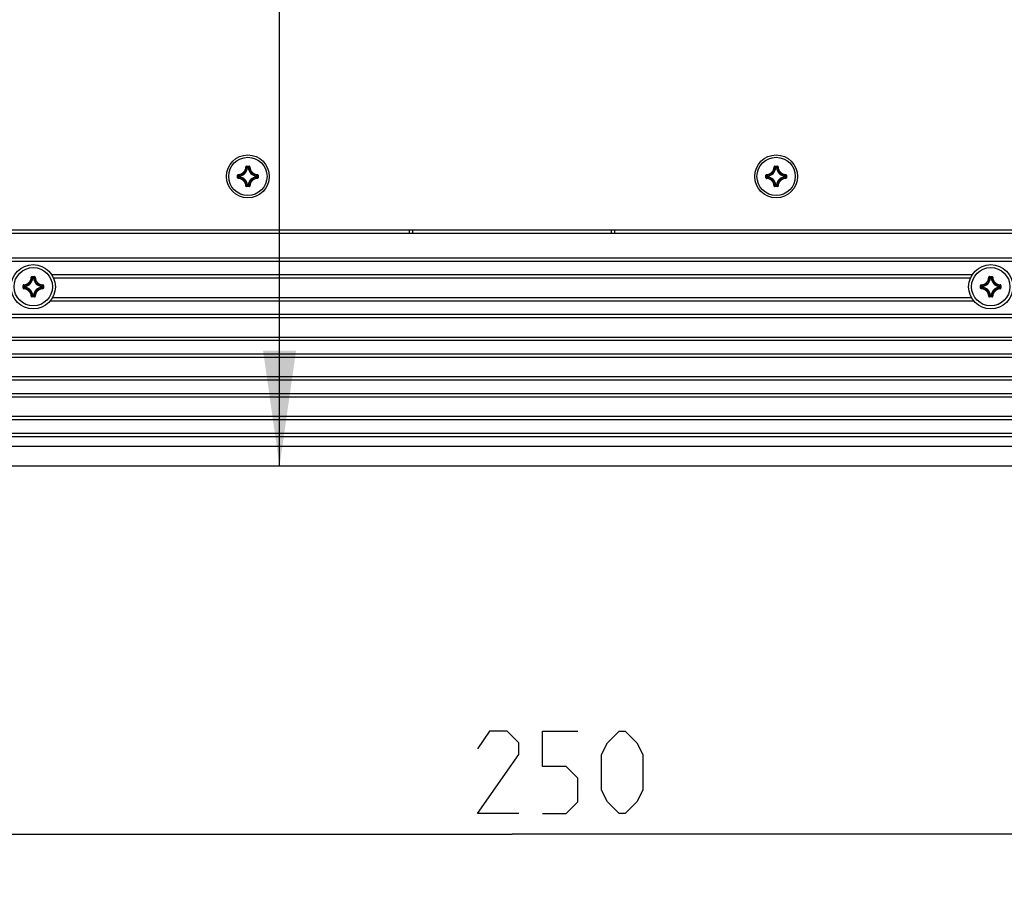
# Model space of a CAD drawing. Header units: millimetres. Extents: x 0 to 420, y 0 to 297.
# Tile 87 of 114: x 269 to 299, y 153 to 179. Entities that reach past the tile are written whole.
import ezdxf

# ---------------------------------------------------------------- set-up
doc = ezdxf.new("R2010")
doc.units = ezdxf.units.MM
doc.header["$LTSCALE"] = 23.1
doc.layers.get('0').update_dxf_attribs({"linetype": 'CONTINUOUS'})
for name, color, linetype in [('02___PRT_ALL_AXES', 7, 'CONTINUOUS'), ('AXES', 7, 'CONTINUOUS'), ('DIM_PILOTEES', 7, 'CONTINUOUS')]:
    doc.layers.add(name, color=color, linetype=linetype)
doc.styles.get("Standard").update_dxf_attribs({"font": 'txt', "width": 0.7})
doc.dimstyles.new('DIMSTYLE_5', dxfattribs={"dimtxt": 2.5, "dimasz": 3.5, "dimexe": 2, "dimexo": 0, "dimtad": 1, "dimlfac": 5, "dimdsep": 46, "dimtxsty": 'STANDARD', "dimblk": '_FILLED', "dimblk1": '_FILLED', "dimblk2": '_FILLED', "dimcen": 0.09, "dimazin": 2, "dimtp": 0.5, "dimtm": 0.5, "dimtfac": 1, "dimtofl": 0, "dimtmove": 0, "dimatfit": 3, "dimldrblk": '_FILLED', "dimfxl": 1, "dimtolj": 1, "dimarcsym": 0})

# ---------------------------------------------------------------- blocks, each defined once
blk = doc.blocks.new('_FILLED')
at = {"color": 0, "linetype": 'BYBLOCK'}
blk.add_solid([(0, 0), (-1, 0.1429), (-1, -0.1429)], dxfattribs=at)
blk = doc.blocks.new('*D6')
at = {"layer": 'DIM_PILOTEES', "color": 2, "linetype": 'CONTINUOUS'}
for p, q in [((259.296, 175.625), (259.296, 152.672)), ((309.296, 175.625), (309.296, 152.672)), ((259.296, 154.672), (284.296, 154.672)), ((309.296, 154.672), (284.296, 154.672))]:
    blk.add_line(p, q, dxfattribs=at)
at = {"layer": 'DIM_PILOTEES', "color": 2, "linetype": 'CONTINUOUS', "xscale": 3.5, "yscale": 3.5, "zscale": 3.5, "rotation": 180}
blk.add_blockref('_FILLED', (259.296, 154.672), dxfattribs=at)
at = {"layer": 'DIM_PILOTEES', "color": 2, "linetype": 'CONTINUOUS', "xscale": 3.5, "yscale": 3.5, "zscale": 3.5}
blk.add_blockref('_FILLED', (309.296, 154.672), dxfattribs=at)
blk = doc.blocks.new('*D10')
at = {"layer": 'DIM_PILOTEES', "color": 2, "linetype": 'CONTINUOUS'}
for p, q in [((277.256, 181.857), (277.256, 212.148)), ((277.256, 197.898), (277.256, 181.857)), ((277.256, 165.817), (277.256, 181.857))]:
    blk.add_line(p, q, dxfattribs=at)
at = {"layer": 'DIM_PILOTEES', "color": 2, "linetype": 'CONTINUOUS', "xscale": 3.5, "yscale": 3.5, "zscale": 3.5}
for p, rotation in [((277.256, 197.898), 90), ((277.256, 165.817), 270)]:
    blk.add_blockref('_FILLED', p, dxfattribs=dict(at, rotation=rotation))

msp = doc.modelspace()

# ---------------------------------------------------------------- linework, layer by layer
at = {"color": 7, "linetype": 'CONTINUOUS'}
for p, q in [((276.2363, 174.879), (276.2463, 174.8785)), ((276.2562, 174.8981), (276.3352, 174.8981)), ((276.2562, 174.8981), (276.2562, 174.8881)), ((276.2562, 174.8881), (276.3352, 174.8881)), ((276.2865, 174.8447), (276.2767, 174.8462)), ((276.2865, 174.8547), (276.3049, 174.8547)), ((276.2865, 174.8447), (276.2865, 174.8547)), ((276.2866, 174.8447), (276.3048, 174.8447)), ((276.3049, 174.8447), (276.3049, 174.8547)), ((276.3049, 174.8447), (276.3147, 174.8462)), ((276.3352, 174.8981), (276.3352, 174.8881)), ((276.3551, 174.879), (276.3451, 174.8785)), ((292.2363, 174.879), (292.2463, 174.8785)), ((292.2562, 174.8981), (292.3352, 174.8981)), ((292.2562, 174.8981), (292.2562, 174.8881)), ((292.2562, 174.8881), (292.3352, 174.8881)), ((292.2865, 174.8447), (292.2767, 174.8462)), ((292.2865, 174.8547), (292.3049, 174.8547)), ((292.2865, 174.8447), (292.2865, 174.8547)), ((292.2866, 174.8447), (292.3048, 174.8447)), ((292.3049, 174.8447), (292.3049, 174.8547)), ((292.3049, 174.8447), (292.3147, 174.8462)), ((292.3352, 174.8981), (292.3352, 174.8881)), ((292.3551, 174.879), (292.3451, 174.8785)), ((275.9865, 174.6284), (275.9965, 174.6284)), ((275.9865, 174.5494), (275.9865, 174.6284)), ((275.9865, 174.5494), (275.9965, 174.5494)), ((275.9965, 174.5494), (275.9965, 174.6284)), ((276.0056, 174.6483), (276.006, 174.6383)), ((276.0056, 174.5295), (276.006, 174.5395)), ((276.0399, 174.5981), (276.0299, 174.5981)), ((276.0299, 174.5797), (276.0299, 174.5981)), ((276.0399, 174.5797), (276.0299, 174.5797)), ((276.0399, 174.5981), (276.0384, 174.6079)), ((276.0399, 174.5797), (276.0384, 174.5699)), ((276.0399, 174.5798), (276.0399, 174.598)), ((276.5515, 174.5981), (276.553, 174.6079)), ((276.5515, 174.5981), (276.5615, 174.5981)), ((276.5515, 174.598), (276.5515, 174.5798)), ((276.5515, 174.5797), (276.5615, 174.5797)), ((276.5515, 174.5797), (276.553, 174.5699)), ((276.5615, 174.5981), (276.5615, 174.5797)), ((276.5858, 174.6483), (276.5853, 174.6383)), ((276.5858, 174.5295), (276.5853, 174.5395)), ((276.6049, 174.6284), (276.5949, 174.6284)), ((276.5949, 174.6284), (276.5949, 174.5494)), ((276.6049, 174.5494), (276.5949, 174.5494)), ((276.6049, 174.6284), (276.6049, 174.5494)), ((291.9865, 174.6284), (291.9965, 174.6284)), ((291.9865, 174.5494), (291.9865, 174.6284)), ((291.9865, 174.5494), (291.9965, 174.5494)), ((291.9965, 174.5494), (291.9965, 174.6284)), ((292.0056, 174.6483), (292.006, 174.6383)), ((292.0056, 174.5295), (292.006, 174.5395)), ((292.0399, 174.5981), (292.0299, 174.5981)), ((292.0299, 174.5797), (292.0299, 174.5981)), ((292.0399, 174.5797), (292.0299, 174.5797)), ((292.0399, 174.5981), (292.0384, 174.6079)), ((292.0399, 174.5797), (292.0384, 174.5699)), ((292.0399, 174.5798), (292.0399, 174.598)), ((292.5515, 174.5981), (292.553, 174.6079)), ((292.5515, 174.5981), (292.5615, 174.5981)), ((292.5515, 174.598), (292.5515, 174.5798)), ((292.5515, 174.5797), (292.5615, 174.5797)), ((292.5515, 174.5797), (292.553, 174.5699)), ((292.5615, 174.5981), (292.5615, 174.5797)), ((292.5858, 174.6483), (292.5853, 174.6383)), ((292.5858, 174.5295), (292.5853, 174.5395)), ((292.6049, 174.6284), (292.5949, 174.6284)), ((292.5949, 174.6284), (292.5949, 174.5494)), ((292.6049, 174.5494), (292.5949, 174.5494)), ((292.6049, 174.6284), (292.6049, 174.5494)), ((276.2363, 174.2988), (276.2463, 174.2992)), ((276.3352, 174.2897), (276.2562, 174.2897)), ((276.2562, 174.2797), (276.2562, 174.2897)), ((276.3352, 174.2797), (276.2562, 174.2797)), ((276.2865, 174.333), (276.2767, 174.3316)), ((276.2865, 174.333), (276.2865, 174.3231)), ((276.3049, 174.3231), (276.2865, 174.3231)), ((276.3048, 174.333), (276.2866, 174.333)), ((276.3049, 174.333), (276.3147, 174.3316)), ((276.3049, 174.333), (276.3049, 174.3231)), ((276.3352, 174.2797), (276.3352, 174.2897)), ((276.3551, 174.2988), (276.3451, 174.2992)), ((292.2363, 174.2988), (292.2463, 174.2992)), ((292.3352, 174.2897), (292.2562, 174.2897)), ((292.2562, 174.2797), (292.2562, 174.2897)), ((292.3352, 174.2797), (292.2562, 174.2797)), ((292.2865, 174.333), (292.2767, 174.3316)), ((292.2865, 174.333), (292.2865, 174.3231)), ((292.3049, 174.3231), (292.2865, 174.3231)), ((292.3048, 174.333), (292.2866, 174.333)), ((292.3049, 174.333), (292.3147, 174.3316)), ((292.3049, 174.333), (292.3049, 174.3231)), ((292.3352, 174.2797), (292.3352, 174.2897)), ((292.3551, 174.2988), (292.3451, 174.2992)), ((234.8957, 172.9689), (333.6957, 172.9689)), ((281.1957, 172.8689), (281.1957, 172.9689)), ((281.2957, 172.8689), (281.2957, 172.9689)), ((287.2957, 172.9689), (287.2957, 172.8689)), ((287.3957, 172.9689), (287.3957, 172.8689)), ((333.7957, 172.1169), (234.7957, 172.1169)), ((333.7957, 172.0169), (234.7957, 172.0169)), ((269.7363, 171.539), (269.7463, 171.5385)), ((269.7562, 171.5581), (269.8352, 171.5581)), ((269.7562, 171.5581), (269.7562, 171.5481)), ((269.7562, 171.5481), (269.8352, 171.5481)), ((269.7865, 171.5047), (269.7767, 171.5062)), ((269.7865, 171.5147), (269.8049, 171.5147)), ((269.7865, 171.5047), (269.7865, 171.5147)), ((269.7866, 171.5047), (269.8048, 171.5047)), ((269.8049, 171.5047), (269.8049, 171.5147)), ((269.8049, 171.5047), (269.8147, 171.5062)), ((269.8352, 171.5581), (269.8352, 171.5481)), ((269.8551, 171.539), (269.8451, 171.5385)), ((298.7363, 171.539), (298.7463, 171.5385)), ((298.7562, 171.5581), (298.8352, 171.5581)), ((298.7562, 171.5581), (298.7562, 171.5481)), ((298.7562, 171.5481), (298.8352, 171.5481)), ((298.7865, 171.5047), (298.7767, 171.5062)), ((298.7865, 171.5147), (298.8049, 171.5147)), ((298.7865, 171.5047), (298.7865, 171.5147)), ((298.7866, 171.5047), (298.8048, 171.5047)), ((298.8049, 171.5047), (298.8049, 171.5147)), ((298.8049, 171.5047), (298.8147, 171.5062)), ((298.8352, 171.5581), (298.8352, 171.5481)), ((298.8551, 171.539), (298.8451, 171.5385)), ((269.4865, 171.2884), (269.4965, 171.2884)), ((269.4865, 171.2094), (269.4865, 171.2884)), ((269.4865, 171.2094), (269.4965, 171.2094)), ((269.4965, 171.2094), (269.4965, 171.2884)), ((269.5056, 171.3083), (269.506, 171.2983)), ((269.5056, 171.1895), (269.506, 171.1995)), ((269.5399, 171.2581), (269.5299, 171.2581)), ((269.5299, 171.2397), (269.5299, 171.2581)), ((269.5399, 171.2397), (269.5299, 171.2397)), ((269.5399, 171.2581), (269.5384, 171.2679)), ((269.5399, 171.2397), (269.5384, 171.2299)), ((269.5399, 171.2398), (269.5399, 171.258)), ((270.0515, 171.2581), (270.053, 171.2679)), ((270.0515, 171.2581), (270.0615, 171.2581)), ((270.0515, 171.258), (270.0515, 171.2398)), ((270.0515, 171.2397), (270.0615, 171.2397)), ((270.0515, 171.2397), (270.053, 171.2299)), ((270.0615, 171.2581), (270.0615, 171.2397)), ((270.0858, 171.3083), (270.0853, 171.2983)), ((270.0858, 171.1895), (270.0853, 171.1995)), ((270.1049, 171.2884), (270.0949, 171.2884)), ((270.0949, 171.2884), (270.0949, 171.2094)), ((270.1049, 171.2094), (270.0949, 171.2094)), ((270.1049, 171.2884), (270.1049, 171.2094)), ((298.4865, 171.2884), (298.4965, 171.2884)), ((298.4865, 171.2094), (298.4865, 171.2884)), ((298.4865, 171.2094), (298.4965, 171.2094)), ((298.4965, 171.2094), (298.4965, 171.2884)), ((298.5056, 171.3083), (298.506, 171.2983)), ((298.5056, 171.1895), (298.506, 171.1995)), ((298.5399, 171.2581), (298.5299, 171.2581)), ((298.5299, 171.2397), (298.5299, 171.2581)), ((298.5399, 171.2397), (298.5299, 171.2397)), ((298.5399, 171.2581), (298.5384, 171.2679)), ((298.5399, 171.2397), (298.5384, 171.2299)), ((298.5399, 171.2398), (298.5399, 171.258)), ((299.0515, 171.2581), (299.053, 171.2679)), ((299.0515, 171.2581), (299.0615, 171.2581)), ((299.0515, 171.258), (299.0515, 171.2398)), ((299.0515, 171.2397), (299.0615, 171.2397)), ((299.0515, 171.2397), (299.053, 171.2299)), ((299.0615, 171.2581), (299.0615, 171.2397)), ((299.0858, 171.3083), (299.0853, 171.2983)), ((299.0858, 171.1895), (299.0853, 171.1995)), ((299.1049, 171.2884), (299.0949, 171.2884)), ((299.0949, 171.2884), (299.0949, 171.2094)), ((299.1049, 171.2094), (299.0949, 171.2094)), ((299.1049, 171.2884), (299.1049, 171.2094)), ((269.7363, 170.9588), (269.7463, 170.9592)), ((269.8352, 170.9497), (269.7562, 170.9497)), ((269.7562, 170.9397), (269.7562, 170.9497)), ((269.8352, 170.9397), (269.7562, 170.9397)), ((269.7865, 170.993), (269.7767, 170.9916)), ((269.7865, 170.993), (269.7865, 170.9831)), ((269.8049, 170.9831), (269.7865, 170.9831)), ((269.8048, 170.993), (269.7866, 170.993)), ((269.8049, 170.993), (269.8147, 170.9916)), ((269.8049, 170.993), (269.8049, 170.9831)), ((269.8352, 170.9397), (269.8352, 170.9497)), ((269.8551, 170.9588), (269.8451, 170.9592)), ((298.7363, 170.9588), (298.7463, 170.9592)), ((298.8352, 170.9497), (298.7562, 170.9497)), ((298.7562, 170.9397), (298.7562, 170.9497)), ((298.8352, 170.9397), (298.7562, 170.9397)), ((298.7865, 170.993), (298.7767, 170.9916)), ((298.7865, 170.993), (298.7865, 170.9831)), ((298.8049, 170.9831), (298.7865, 170.9831)), ((298.8048, 170.993), (298.7866, 170.993)), ((298.8049, 170.993), (298.8147, 170.9916)), ((298.8049, 170.993), (298.8049, 170.9831)), ((298.8352, 170.9397), (298.8352, 170.9497)), ((298.8551, 170.9588), (298.8451, 170.9592)), ((234.7957, 170.4169), (333.7957, 170.4169)), ((234.7957, 170.3169), (333.7957, 170.3169)), ((333.7957, 167.3169), (234.7957, 167.3169)), ((333.7957, 167.2169), (234.7957, 167.2169)), ((234.7957, 166.8169), (333.7957, 166.8169)), ((234.7957, 166.7169), (333.7957, 166.7169)), ((333.7957, 166.4169), (234.7957, 166.4169)), ((333.7957, 165.8169), (234.7957, 165.8169))]:
    msp.add_line(p, q, dxfattribs=at)
for centre in [(276.2957, 174.5889), (292.2957, 174.5889)]:
    msp.add_circle(centre, 0.65, dxfattribs=at)
for centre, radius, start, end in [((275.9957, 174.8889), 0.2408, 272.36505, 357.63261), ((275.9957, 174.8889), 0.2508, 272.36476, 357.63523), ((275.9957, 174.8889), 0.2842, 278.63399, 351.366), ((275.9957, 174.8889), 0.2942, 278.63116, 351.36873), ((275.7036, 174.3377), 0.7662, 41.58284, 44.90082), ((275.6698, 174.3258), 0.8125, 40.61364, 43.79351), ((276.9216, 174.3258), 0.8125, 136.20649, 139.38636), ((276.5957, 174.8889), 0.2942, 188.6309, 261.3686), ((276.8878, 174.3377), 0.7662, 135.09918, 138.41716), ((276.5957, 174.8889), 0.2842, 188.634, 261.366), ((276.5957, 174.8889), 0.2508, 182.36477, 267.63523), ((276.5957, 174.8889), 0.2408, 182.36804, 267.63495), ((291.9957, 174.8889), 0.2408, 272.36505, 357.63261), ((291.9957, 174.8889), 0.2508, 272.36476, 357.63523), ((291.9957, 174.8889), 0.2842, 278.63399, 351.366), ((291.9957, 174.8889), 0.2942, 278.63116, 351.36873), ((291.7036, 174.3377), 0.7662, 41.58284, 44.90082), ((291.6698, 174.3258), 0.8125, 40.61364, 43.79351), ((292.9216, 174.3258), 0.8125, 136.20649, 139.38636), ((292.5957, 174.8889), 0.2942, 188.6309, 261.3686), ((292.8878, 174.3377), 0.7662, 135.09918, 138.41716), ((292.5957, 174.8889), 0.2842, 188.634, 261.366), ((292.5957, 174.8889), 0.2508, 182.36477, 267.63523), ((292.5957, 174.8889), 0.2408, 182.36804, 267.63495), ((276.0064, 174.6284), 0.0199, 92.3036, 180.06943), ((276.5588, 175.2148), 0.8124, 226.20642, 229.38642), ((276.5588, 173.9629), 0.8125, 130.61364, 133.79351), ((275.9957, 174.2889), 0.2408, 2.36505, 87.63259), ((276.5469, 175.1811), 0.7663, 225.09943, 228.4169), ((276.5469, 173.9968), 0.7662, 131.58284, 134.90082), ((275.9957, 174.2889), 0.2508, 2.36476, 87.63523), ((276.0399, 174.5798), 0.0101, 180.43253, 260.93366), ((275.9957, 174.2889), 0.2842, 8.63399, 81.366), ((275.9957, 174.2889), 0.2942, 8.63111, 81.36871), ((276.5957, 174.2889), 0.2942, 98.63108, 171.36878), ((276.5957, 174.2889), 0.2842, 98.63399, 171.366), ((276.5957, 174.2889), 0.2508, 92.36476, 177.63523), ((276.5957, 174.2889), 0.2408, 92.36505, 177.63495), ((276.0445, 175.181), 0.7662, 311.58284, 314.90082), ((276.0445, 173.9967), 0.7663, 45.09943, 48.4169), ((276.0326, 175.2148), 0.8125, 310.61364, 313.79351), ((276.0326, 173.963), 0.8124, 46.20642, 49.38642), ((276.585, 174.6284), 0.0199, 359.93049, 87.69646), ((276.585, 174.5494), 0.0199, 272.29892, 0.07124), ((292.0064, 174.6284), 0.0199, 92.3036, 180.06943), ((292.5588, 175.2148), 0.8124, 226.20642, 229.38642), ((292.5588, 173.9629), 0.8125, 130.61364, 133.79351), ((291.9957, 174.2889), 0.2408, 2.36505, 87.63259), ((292.5469, 175.1811), 0.7663, 225.09943, 228.4169), ((292.5469, 173.9968), 0.7662, 131.58284, 134.90082), ((291.9957, 174.2889), 0.2508, 2.36476, 87.63523), ((292.0399, 174.5798), 0.0101, 180.43253, 260.93366), ((291.9957, 174.2889), 0.2842, 8.63399, 81.366), ((291.9957, 174.2889), 0.2942, 8.63111, 81.36871), ((292.5957, 174.2889), 0.2942, 98.63108, 171.36878), ((292.5957, 174.2889), 0.2842, 98.63399, 171.366), ((292.5957, 174.2889), 0.2508, 92.36476, 177.63523), ((292.5957, 174.2889), 0.2408, 92.36505, 177.63495), ((292.0445, 175.181), 0.7662, 311.58284, 314.90082), ((292.0445, 173.9967), 0.7663, 45.09943, 48.4169), ((292.0326, 175.2148), 0.8125, 310.61364, 313.79351), ((292.0326, 173.963), 0.8124, 46.20642, 49.38642), ((292.585, 174.6284), 0.0199, 359.93049, 87.69646), ((292.585, 174.5494), 0.0199, 272.29892, 0.07124), ((276.2562, 174.2996), 0.0199, 182.3036, 270.06943), ((275.7035, 174.8401), 0.7663, 315.09943, 318.4169), ((275.6698, 174.852), 0.8124, 316.20642, 319.38642), ((276.2866, 174.3331), 0.0101, 189.06634, 269.56747), ((276.9216, 174.852), 0.8125, 220.61364, 223.79351), ((276.8878, 174.8401), 0.7662, 221.58284, 224.90082), ((276.3352, 174.2996), 0.0199, 269.93147, 357.6939), ((292.2562, 174.2996), 0.0199, 182.3036, 270.06943), ((291.7035, 174.8401), 0.7663, 315.09943, 318.4169), ((291.6698, 174.852), 0.8124, 316.20642, 319.38642), ((292.2866, 174.3331), 0.0101, 189.06634, 269.56747), ((292.9216, 174.852), 0.8125, 220.61364, 223.79351), ((292.8878, 174.8401), 0.7662, 221.58284, 224.90082), ((292.3352, 174.2996), 0.0199, 269.93147, 357.6939), ((269.4957, 171.5489), 0.2408, 272.36505, 357.63495), ((269.4957, 171.5489), 0.2508, 272.36476, 357.63523), ((269.4957, 171.5489), 0.2842, 278.63399, 351.366), ((269.4957, 171.5489), 0.2942, 278.63108, 351.36878), ((269.7562, 171.5382), 0.0199, 89.93147, 177.6939), ((269.2036, 170.9977), 0.7662, 41.58284, 44.90082), ((269.1698, 170.9858), 0.8125, 40.61364, 43.79351), ((270.4216, 170.9858), 0.8124, 136.20642, 139.38642), ((269.8048, 171.5046), 0.0101, 9.06634, 89.56747), ((270.0957, 171.5489), 0.2942, 188.63111, 261.36871), ((270.3879, 170.9976), 0.7663, 135.09943, 138.4169), ((270.0957, 171.5489), 0.2842, 188.63399, 261.366), ((269.8352, 171.5382), 0.0199, 2.3036, 90.06943), ((270.0957, 171.5489), 0.2508, 182.36476, 267.63523), ((270.0957, 171.5489), 0.2408, 182.36505, 267.63259), ((298.4957, 171.5489), 0.2408, 272.36505, 357.63261), ((298.4957, 171.5489), 0.2508, 272.36476, 357.63523), ((298.4957, 171.5489), 0.2842, 278.63399, 351.366), ((298.4957, 171.5489), 0.2942, 278.63116, 351.36873), ((298.2036, 170.9977), 0.7662, 41.58284, 44.90082), ((298.1698, 170.9858), 0.8125, 40.61364, 43.79351), ((299.4216, 170.9858), 0.8125, 136.20649, 139.38636), ((299.0957, 171.5489), 0.2942, 188.6309, 261.3686), ((299.3878, 170.9977), 0.7662, 135.09918, 138.41716), ((299.0957, 171.5489), 0.2842, 188.634, 261.366), ((299.0957, 171.5489), 0.2508, 182.36477, 267.63523), ((299.0957, 171.5489), 0.2408, 182.36804, 267.63495), ((269.5064, 171.2884), 0.0199, 92.29892, 180.07124), ((269.5064, 171.2094), 0.0199, 179.93049, 267.69646), ((270.0588, 171.8748), 0.8124, 226.20642, 229.38642), ((270.0588, 170.6229), 0.8125, 130.61364, 133.79351), ((269.4957, 170.9489), 0.2408, 2.36804, 87.63495), ((270.0469, 171.8411), 0.7663, 225.09943, 228.4169), ((270.0469, 170.6568), 0.7662, 131.58284, 134.90082), ((269.4957, 170.9489), 0.2508, 2.36477, 87.63523), ((269.4957, 170.9489), 0.2842, 8.634, 81.366), ((269.4957, 170.9489), 0.2942, 8.6309, 81.3686), ((270.0957, 170.9489), 0.2942, 98.63116, 171.36873), ((270.0957, 170.9489), 0.2842, 98.63399, 171.366), ((270.0957, 170.9489), 0.2508, 92.36476, 177.63523), ((270.0957, 170.9489), 0.2408, 92.36505, 177.63261), ((269.5445, 171.841), 0.7662, 311.58284, 314.90082), ((270.0514, 171.258), 0.0101, 0.43253, 80.93366), ((269.5445, 170.6567), 0.7663, 45.09943, 48.4169), ((269.5326, 171.8748), 0.8125, 310.61364, 313.79351), ((269.5326, 170.623), 0.8124, 46.20642, 49.38642), ((270.085, 171.2094), 0.0199, 272.3036, 0.06943), ((298.5064, 171.2884), 0.0199, 92.3036, 180.06943), ((299.0588, 171.8748), 0.8124, 226.20642, 229.38642), ((299.0588, 170.6229), 0.8125, 130.61364, 133.79351), ((298.4957, 170.9489), 0.2408, 2.36505, 87.63259), ((299.0469, 171.8411), 0.7663, 225.09943, 228.4169), ((299.0469, 170.6568), 0.7662, 131.58284, 134.90082), ((298.4957, 170.9489), 0.2508, 2.36476, 87.63523), ((298.5399, 171.2398), 0.0101, 180.43253, 260.93366), ((298.4957, 170.9489), 0.2842, 8.63399, 81.366), ((298.4957, 170.9489), 0.2942, 8.63111, 81.36871), ((299.0957, 170.9489), 0.2942, 98.63108, 171.36878), ((299.0957, 170.9489), 0.2842, 98.63399, 171.366), ((299.0957, 170.9489), 0.2508, 92.36476, 177.63523), ((299.0957, 170.9489), 0.2408, 92.36505, 177.63495), ((298.5445, 171.841), 0.7662, 311.58284, 314.90082), ((298.5445, 170.6567), 0.7663, 45.09943, 48.4169), ((298.5326, 171.8748), 0.8125, 310.61364, 313.79351), ((298.5326, 170.623), 0.8124, 46.20642, 49.38642), ((299.085, 171.2884), 0.0199, 359.93049, 87.69646), ((299.085, 171.2094), 0.0199, 272.29892, 0.07124), ((269.2036, 171.5001), 0.7662, 315.09918, 318.41716), ((269.1698, 171.512), 0.8125, 316.20649, 319.38636), ((270.4216, 171.512), 0.8125, 220.61364, 223.79351), ((270.3878, 171.5001), 0.7662, 221.58284, 224.90082), ((298.7562, 170.9596), 0.0199, 182.3036, 270.06943), ((298.2035, 171.5001), 0.7663, 315.09943, 318.4169), ((298.1698, 171.512), 0.8124, 316.20642, 319.38642), ((298.7866, 170.9931), 0.0101, 189.06634, 269.56747), ((299.4216, 171.512), 0.8125, 220.61364, 223.79351), ((299.3878, 171.5001), 0.7662, 221.58284, 224.90082), ((298.8352, 170.9596), 0.0199, 269.93147, 357.6939)]:
    msp.add_arc(centre, radius, start, end, dxfattribs=at)
for points, knots in [([(276.2562, 174.8981), (276.2513, 174.8981), (276.241, 174.894), (276.2365, 174.8839), (276.2363, 174.8789)], [0, 0, 0, 0, 0.4999929, 1, 1, 1, 1]), ([(276.2463, 174.8785), (276.2464, 174.881), (276.2486, 174.8861), (276.2537, 174.8881), (276.2562, 174.8881)], [0, 0, 0, 0, 0.5000067, 1, 1, 1, 1]), ([(276.2767, 174.8462), (276.277, 174.8485), (276.2795, 174.8529), (276.2842, 174.8547), (276.2865, 174.8547)], [0, 0, 0, 0, 0.5000499, 1, 1, 1, 1]), ([(276.3049, 174.8547), (276.3072, 174.8547), (276.3119, 174.8529), (276.3144, 174.8485), (276.3147, 174.8462)], [0, 0, 0, 0, 0.4999501, 1, 1, 1, 1]), ([(276.3551, 174.8789), (276.3549, 174.8839), (276.3504, 174.894), (276.3401, 174.8981), (276.3352, 174.8981)], [0, 0, 0, 0, 0.5000087, 1, 1, 1, 1]), ([(276.3352, 174.8881), (276.3376, 174.8881), (276.3428, 174.8861), (276.345, 174.881), (276.3451, 174.8785)], [0, 0, 0, 0, 0.5000089, 1, 1, 1, 1]), ([(292.2562, 174.8981), (292.2513, 174.8981), (292.241, 174.894), (292.2365, 174.8839), (292.2363, 174.8789)], [0, 0, 0, 0, 0.4999929, 1, 1, 1, 1]), ([(292.2463, 174.8785), (292.2464, 174.881), (292.2486, 174.8861), (292.2537, 174.8881), (292.2562, 174.8881)], [0, 0, 0, 0, 0.5000067, 1, 1, 1, 1]), ([(292.2767, 174.8462), (292.277, 174.8485), (292.2795, 174.8529), (292.2842, 174.8547), (292.2865, 174.8547)], [0, 0, 0, 0, 0.5000499, 1, 1, 1, 1]), ([(292.3049, 174.8547), (292.3072, 174.8547), (292.3119, 174.8529), (292.3144, 174.8485), (292.3147, 174.8462)], [0, 0, 0, 0, 0.4999501, 1, 1, 1, 1]), ([(292.3551, 174.8789), (292.3549, 174.8839), (292.3504, 174.894), (292.3401, 174.8981), (292.3352, 174.8981)], [0, 0, 0, 0, 0.5000087, 1, 1, 1, 1]), ([(292.3352, 174.8881), (292.3376, 174.8881), (292.3428, 174.8861), (292.345, 174.881), (292.3451, 174.8785)], [0, 0, 0, 0, 0.5000089, 1, 1, 1, 1]), ([(275.9865, 174.5494), (275.9865, 174.5445), (275.9905, 174.5341), (276.0007, 174.5297), (276.0056, 174.5295)], [0, 0, 0, 0, 0.4999929, 1, 1, 1, 1]), ([(275.9965, 174.6284), (275.9965, 174.6308), (275.9984, 174.636), (276.0036, 174.6382), (276.006, 174.6383)], [0, 0, 0, 0, 0.5000092, 1, 1, 1, 1]), ([(276.006, 174.5395), (276.0036, 174.5396), (275.9984, 174.5417), (275.9965, 174.5469), (275.9965, 174.5494)], [0, 0, 0, 0, 0.5000067, 1, 1, 1, 1]), ([(276.0299, 174.5981), (276.0299, 174.6004), (276.0316, 174.6051), (276.0361, 174.6076), (276.0384, 174.6079)], [0, 0, 0, 0, 0.4999501, 1, 1, 1, 1]), ([(276.553, 174.6079), (276.5553, 174.6076), (276.5597, 174.6051), (276.5615, 174.6004), (276.5615, 174.5981)], [0, 0, 0, 0, 0.5000499, 1, 1, 1, 1]), ([(276.5615, 174.5797), (276.5615, 174.5774), (276.5597, 174.5727), (276.5553, 174.5702), (276.553, 174.5699)], [0, 0, 0, 0, 0.4999501, 1, 1, 1, 1]), ([(276.5853, 174.6383), (276.5878, 174.6382), (276.5929, 174.636), (276.5949, 174.6308), (276.5949, 174.6284)], [0, 0, 0, 0, 0.500007, 1, 1, 1, 1]), ([(276.5949, 174.5494), (276.5949, 174.5469), (276.5929, 174.5417), (276.5878, 174.5396), (276.5853, 174.5395)], [0, 0, 0, 0, 0.5000092, 1, 1, 1, 1]), ([(291.9865, 174.5494), (291.9865, 174.5445), (291.9905, 174.5341), (292.0007, 174.5297), (292.0056, 174.5295)], [0, 0, 0, 0, 0.4999929, 1, 1, 1, 1]), ([(291.9965, 174.6284), (291.9965, 174.6308), (291.9984, 174.636), (292.0036, 174.6382), (292.006, 174.6383)], [0, 0, 0, 0, 0.5000092, 1, 1, 1, 1]), ([(292.006, 174.5395), (292.0036, 174.5396), (291.9984, 174.5417), (291.9965, 174.5469), (291.9965, 174.5494)], [0, 0, 0, 0, 0.5000067, 1, 1, 1, 1]), ([(292.0299, 174.5981), (292.0299, 174.6004), (292.0316, 174.6051), (292.0361, 174.6076), (292.0384, 174.6079)], [0, 0, 0, 0, 0.4999501, 1, 1, 1, 1]), ([(292.553, 174.6079), (292.5553, 174.6076), (292.5597, 174.6051), (292.5615, 174.6004), (292.5615, 174.5981)], [0, 0, 0, 0, 0.5000499, 1, 1, 1, 1]), ([(292.5615, 174.5797), (292.5615, 174.5774), (292.5597, 174.5727), (292.5553, 174.5702), (292.553, 174.5699)], [0, 0, 0, 0, 0.4999501, 1, 1, 1, 1]), ([(292.5853, 174.6383), (292.5878, 174.6382), (292.5929, 174.636), (292.5949, 174.6308), (292.5949, 174.6284)], [0, 0, 0, 0, 0.500007, 1, 1, 1, 1]), ([(292.5949, 174.5494), (292.5949, 174.5469), (292.5929, 174.5417), (292.5878, 174.5396), (292.5853, 174.5395)], [0, 0, 0, 0, 0.5000092, 1, 1, 1, 1]), ([(276.2562, 174.2897), (276.2537, 174.2897), (276.2486, 174.2916), (276.2464, 174.2968), (276.2463, 174.2992)], [0, 0, 0, 0, 0.5000092, 1, 1, 1, 1]), ([(276.3147, 174.3316), (276.3144, 174.3293), (276.3119, 174.3248), (276.3072, 174.3231), (276.3049, 174.3231)], [0, 0, 0, 0, 0.5000499, 1, 1, 1, 1]), ([(276.3451, 174.2992), (276.345, 174.2968), (276.3428, 174.2916), (276.3376, 174.2897), (276.3352, 174.2897)], [0, 0, 0, 0, 0.5000067, 1, 1, 1, 1]), ([(292.2562, 174.2897), (292.2537, 174.2897), (292.2486, 174.2916), (292.2464, 174.2968), (292.2463, 174.2992)], [0, 0, 0, 0, 0.5000092, 1, 1, 1, 1]), ([(292.3147, 174.3316), (292.3144, 174.3293), (292.3119, 174.3248), (292.3072, 174.3231), (292.3049, 174.3231)], [0, 0, 0, 0, 0.5000499, 1, 1, 1, 1]), ([(292.3451, 174.2992), (292.345, 174.2968), (292.3428, 174.2916), (292.3376, 174.2897), (292.3352, 174.2897)], [0, 0, 0, 0, 0.5000067, 1, 1, 1, 1]), ([(269.7463, 171.5385), (269.7464, 171.541), (269.7486, 171.5461), (269.7537, 171.5481), (269.7562, 171.5481)], [0, 0, 0, 0, 0.5000067, 1, 1, 1, 1]), ([(269.7767, 171.5062), (269.777, 171.5085), (269.7795, 171.5129), (269.7842, 171.5147), (269.7865, 171.5147)], [0, 0, 0, 0, 0.5000499, 1, 1, 1, 1]), ([(269.8352, 171.5481), (269.8376, 171.5481), (269.8428, 171.5461), (269.845, 171.541), (269.8451, 171.5385)], [0, 0, 0, 0, 0.5000092, 1, 1, 1, 1]), ([(298.7562, 171.5581), (298.7513, 171.5581), (298.741, 171.554), (298.7365, 171.5439), (298.7363, 171.5389)], [0, 0, 0, 0, 0.4999929, 1, 1, 1, 1]), ([(298.7463, 171.5385), (298.7464, 171.541), (298.7486, 171.5461), (298.7537, 171.5481), (298.7562, 171.5481)], [0, 0, 0, 0, 0.5000067, 1, 1, 1, 1]), ([(298.7767, 171.5062), (298.777, 171.5085), (298.7795, 171.5129), (298.7842, 171.5147), (298.7865, 171.5147)], [0, 0, 0, 0, 0.5000499, 1, 1, 1, 1]), ([(298.8049, 171.5147), (298.8072, 171.5147), (298.8119, 171.5129), (298.8144, 171.5085), (298.8147, 171.5062)], [0, 0, 0, 0, 0.4999501, 1, 1, 1, 1]), ([(298.8551, 171.5389), (298.8549, 171.5439), (298.8504, 171.554), (298.8401, 171.5581), (298.8352, 171.5581)], [0, 0, 0, 0, 0.5000087, 1, 1, 1, 1]), ([(298.8352, 171.5481), (298.8376, 171.5481), (298.8428, 171.5461), (298.845, 171.541), (298.8451, 171.5385)], [0, 0, 0, 0, 0.5000089, 1, 1, 1, 1]), ([(269.4965, 171.2884), (269.4965, 171.2908), (269.4984, 171.296), (269.5036, 171.2982), (269.506, 171.2983)], [0, 0, 0, 0, 0.5000092, 1, 1, 1, 1]), ([(269.506, 171.1995), (269.5036, 171.1996), (269.4984, 171.2017), (269.4965, 171.2069), (269.4965, 171.2094)], [0, 0, 0, 0, 0.500007, 1, 1, 1, 1]), ([(269.5299, 171.2581), (269.5299, 171.2604), (269.5316, 171.2651), (269.5361, 171.2676), (269.5384, 171.2679)], [0, 0, 0, 0, 0.4999501, 1, 1, 1, 1]), ([(269.5384, 171.2299), (269.5361, 171.2302), (269.5316, 171.2327), (269.5299, 171.2374), (269.5299, 171.2397)], [0, 0, 0, 0, 0.5000499, 1, 1, 1, 1]), ([(270.0615, 171.2397), (270.0615, 171.2374), (270.0597, 171.2327), (270.0553, 171.2302), (270.053, 171.2299)], [0, 0, 0, 0, 0.4999501, 1, 1, 1, 1]), ([(270.0853, 171.2983), (270.0878, 171.2982), (270.0929, 171.296), (270.0949, 171.2908), (270.0949, 171.2884)], [0, 0, 0, 0, 0.5000067, 1, 1, 1, 1]), ([(270.0949, 171.2094), (270.0949, 171.2069), (270.0929, 171.2017), (270.0878, 171.1996), (270.0853, 171.1995)], [0, 0, 0, 0, 0.5000092, 1, 1, 1, 1]), ([(270.1049, 171.2884), (270.1049, 171.2933), (270.1008, 171.3036), (270.0907, 171.3081), (270.0857, 171.3083)], [0, 0, 0, 0, 0.4999929, 1, 1, 1, 1]), ([(298.4865, 171.2094), (298.4865, 171.2045), (298.4905, 171.1941), (298.5007, 171.1897), (298.5056, 171.1895)], [0, 0, 0, 0, 0.4999929, 1, 1, 1, 1]), ([(298.4965, 171.2884), (298.4965, 171.2908), (298.4984, 171.296), (298.5036, 171.2982), (298.506, 171.2983)], [0, 0, 0, 0, 0.5000092, 1, 1, 1, 1]), ([(298.506, 171.1995), (298.5036, 171.1996), (298.4984, 171.2017), (298.4965, 171.2069), (298.4965, 171.2094)], [0, 0, 0, 0, 0.5000067, 1, 1, 1, 1]), ([(298.5299, 171.2581), (298.5299, 171.2604), (298.5316, 171.2651), (298.5361, 171.2676), (298.5384, 171.2679)], [0, 0, 0, 0, 0.4999501, 1, 1, 1, 1]), ([(299.053, 171.2679), (299.0553, 171.2676), (299.0597, 171.2651), (299.0615, 171.2604), (299.0615, 171.2581)], [0, 0, 0, 0, 0.5000499, 1, 1, 1, 1]), ([(299.0615, 171.2397), (299.0615, 171.2374), (299.0597, 171.2327), (299.0553, 171.2302), (299.053, 171.2299)], [0, 0, 0, 0, 0.4999501, 1, 1, 1, 1]), ([(299.0853, 171.2983), (299.0878, 171.2982), (299.0929, 171.296), (299.0949, 171.2908), (299.0949, 171.2884)], [0, 0, 0, 0, 0.500007, 1, 1, 1, 1]), ([(299.0949, 171.2094), (299.0949, 171.2069), (299.0929, 171.2017), (299.0878, 171.1996), (299.0853, 171.1995)], [0, 0, 0, 0, 0.5000092, 1, 1, 1, 1]), ([(269.7363, 170.9588), (269.7365, 170.9539), (269.741, 170.9437), (269.7513, 170.9397), (269.7562, 170.9397)], [0, 0, 0, 0, 0.5000087, 1, 1, 1, 1]), ([(269.7562, 170.9497), (269.7537, 170.9497), (269.7486, 170.9516), (269.7464, 170.9568), (269.7463, 170.9592)], [0, 0, 0, 0, 0.5000089, 1, 1, 1, 1]), ([(269.7865, 170.9831), (269.7842, 170.9831), (269.7795, 170.9848), (269.777, 170.9893), (269.7767, 170.9916)], [0, 0, 0, 0, 0.4999501, 1, 1, 1, 1]), ([(269.8147, 170.9916), (269.8144, 170.9893), (269.8119, 170.9848), (269.8072, 170.9831), (269.8049, 170.9831)], [0, 0, 0, 0, 0.5000499, 1, 1, 1, 1]), ([(269.8451, 170.9592), (269.845, 170.9568), (269.8428, 170.9516), (269.8376, 170.9497), (269.8352, 170.9497)], [0, 0, 0, 0, 0.5000067, 1, 1, 1, 1]), ([(269.8352, 170.9397), (269.8401, 170.9397), (269.8504, 170.9437), (269.8549, 170.9539), (269.8551, 170.9588)], [0, 0, 0, 0, 0.4999929, 1, 1, 1, 1]), ([(298.7562, 170.9497), (298.7537, 170.9497), (298.7486, 170.9516), (298.7464, 170.9568), (298.7463, 170.9592)], [0, 0, 0, 0, 0.5000092, 1, 1, 1, 1]), ([(298.8147, 170.9916), (298.8144, 170.9893), (298.8119, 170.9848), (298.8072, 170.9831), (298.8049, 170.9831)], [0, 0, 0, 0, 0.5000499, 1, 1, 1, 1]), ([(298.8451, 170.9592), (298.845, 170.9568), (298.8428, 170.9516), (298.8376, 170.9497), (298.8352, 170.9497)], [0, 0, 0, 0, 0.5000067, 1, 1, 1, 1])]:
    msp.add_open_spline(points, degree=3, knots=knots, dxfattribs=at)
at = {"layer": '02___PRT_ALL_AXES', "color": 7, "linetype": 'CONTINUOUS'}
for p, q in [((234.7957, 172.8689), (333.7957, 172.8689)), ((270.3556, 171.6169), (298.2358, 171.6169)), ((270.4098, 171.5169), (298.1816, 171.5169)), ((298.2137, 170.9169), (270.3777, 170.9169)), ((298.2836, 170.8169), (270.3078, 170.8169)), ((323.2453, 169.7169), (245.3461, 169.7169)), ((323.1719, 169.6169), (245.4195, 169.6169)), ((245.6001, 169.2169), (322.9913, 169.2169)), ((245.6227, 169.1169), (322.9687, 169.1169)), ((322.9924, 168.5169), (245.599, 168.5169)), ((323.0236, 168.4169), (245.5678, 168.4169)), ((245.2529, 167.9169), (323.3385, 167.9169)), ((245.3429, 168.0169), (323.2485, 168.0169))]:
    msp.add_line(p, q, dxfattribs=at)
for centre in [(269.7957, 171.2489), (298.7957, 171.2489)]:
    msp.add_circle(centre, 0.67, dxfattribs=at)
at = {"layer": 'AXES', "color": 7, "linetype": 'CONTINUOUS'}
for centre in [(276.2957, 174.5889), (292.2957, 174.5889), (269.7957, 171.2489), (298.7957, 171.2489)]:
    msp.add_circle(centre, 0.58, dxfattribs=at)
at = {"layer": 'DIM_PILOTEES', "color": 2, "linetype": 'CONTINUOUS'}
for points in [[(284.5058, 155.2972), (283.2558, 155.2972), (284.5058, 157.0829), (284.5058, 157.4401), (284.1486, 157.7972), (283.6129, 157.7972), (283.2558, 157.2615)], [(285.2201, 155.2972), (285.9344, 155.2972), (286.2915, 155.6544), (286.2915, 156.3687), (285.9344, 156.7258), (285.2201, 156.7258), (285.2201, 157.7972), (286.2915, 157.7972)], [(287.0058, 156.0115), (287.0058, 157.0829), (287.1844, 157.4401), (287.5415, 157.7972), (287.7201, 157.7972), (288.0772, 157.4401), (288.2558, 157.0829), (288.2558, 156.0115), (288.0772, 155.6544), (287.7201, 155.2972), (287.5415, 155.2972), (287.1844, 155.6544), (287.0058, 156.0115)]]:
    msp.add_lwpolyline(points, dxfattribs=at)

# ---------------------------------------------------------------- dimensions: what is measured, and where the dimension line sits
dim = msp.add_linear_dim(base=(277.2564, 165.8169), p1=(253.7328, 197.8978), p2=(234.7957, 165.8169), angle=270, dimstyle='DIMSTYLE_5', dxfattribs=at)
dim.commit()
dim.dimension.update_dxf_attribs({"geometry": '*D10', "text_midpoint": (277.2564, 203.3983), "dimtype": 160})
dim = msp.add_linear_dim(base=(309.2957, 154.6722), p1=(259.2957, 175.6253), p2=(309.2957, 175.6253), dimstyle='DIMSTYLE_5', dxfattribs=at)
dim.commit()
dim.dimension.update_dxf_attribs({"geometry": '*D6', "text_midpoint": (283.2558, 154.6722), "dimtype": 160})

doc.saveas('drawing.dxf')
